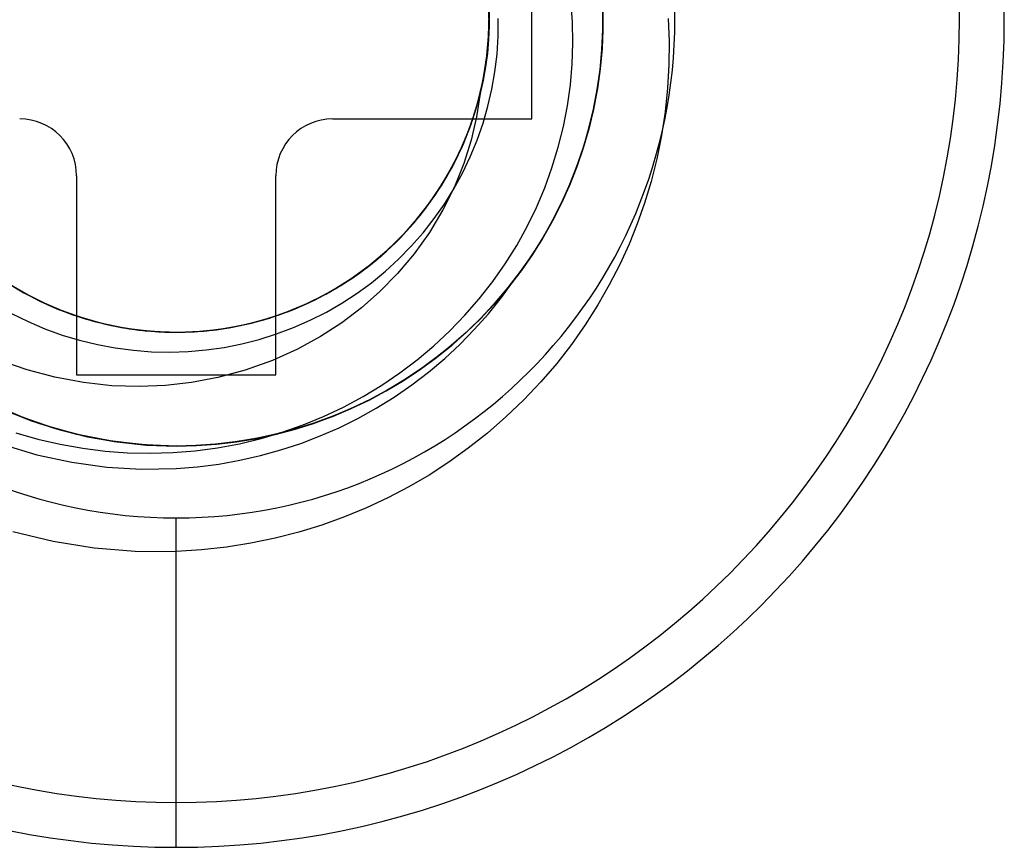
# Model space of a CAD drawing. Header units: millimetres. Extents: x 0 to 93, y 0 to 191.
# Tile 40 of 148: x 7.05 to 10.51, y 48.29 to 51.2. Entities that reach past the tile are written whole.
import ezdxf

# ---------------------------------------------------------------- set-up
doc = ezdxf.new("R2010")
doc.units = ezdxf.units.MM
doc.layers.add('MAIN-2', color=7, linetype='Continuous')

msp = doc.modelspace()

# ---------------------------------------------------------------- linework, layer by layer
at = {"layer": 'MAIN-2'}
for p, q in [((8.85, 50.85), (8.85, 51.55)), ((8.6996, 51.1962), (8.697, 51.2758)), ((8.6999, 51.1953), (8.6983, 51.2597)), ((8.6997, 51.174), (8.6987, 51.2536)), ((8.9926, 51.1912), (8.9872, 51.2659)), ((8.6975, 51.1289), (8.6996, 51.2086)), ((8.698, 51.1391), (8.6997, 51.2188)), ((8.6985, 51.1515), (8.6993, 51.2312)), ((8.6993, 51.1615), (8.6991, 51.2411)), ((8.6992, 51.1654), (8.6993, 51.2312)), ((8.6997, 51.2243), (8.6997, 51.1764)), ((9.0994, 51.2289), (9.099, 51.1578)), ((9.0993, 51.2293), (9.0991, 51.1583)), ((9.0993, 51.2331), (9.0992, 51.1628)), ((9.0995, 51.228), (9.0992, 51.1581)), ((9.0994, 51.2385), (9.0996, 51.1685)), ((9.0994, 51.2371), (9.0995, 51.1669)), ((9.0994, 51.1644), (9.0995, 51.2355)), ((9.0995, 51.2328), (9.0994, 51.1628)), ((9.0995, 51.1625), (9.0996, 51.2337)), ((8.6948, 51.0945), (8.6997, 51.174)), ((8.6965, 51.1165), (8.6996, 51.1962)), ((8.6976, 51.1307), (8.6999, 51.1953)), ((8.6997, 51.1764), (8.6976, 51.1286)), ((8.7312, 51.1406), (8.7317, 51.2033)), ((8.9941, 51.1165), (8.9926, 51.1912)), ((9.3284, 51.2027), (9.3318, 51.122)), ((8.6906, 51.0598), (8.698, 51.1391)), ((8.6921, 51.0721), (8.6985, 51.1515)), ((8.6936, 51.082), (8.6993, 51.1615)), ((8.6953, 51.1004), (8.6992, 51.1654)), ((8.7273, 51.078), (8.7312, 51.1406)), ((9.099, 51.1578), (9.0954, 51.087)), ((9.0991, 51.1583), (9.0955, 51.0876)), ((9.0992, 51.1581), (9.0955, 51.0882)), ((9.0992, 51.1628), (9.0958, 51.0926)), ((9.0994, 51.1628), (9.0959, 51.0926)), ((9.096, 51.0936), (9.0994, 51.1644)), ((9.0961, 51.0915), (9.0995, 51.1625)), ((9.0996, 51.1685), (9.0964, 51.0982)), ((9.0995, 51.1669), (9.0964, 51.0965)), ((8.6877, 51.0373), (8.6965, 51.1165)), ((8.6896, 51.0497), (8.6975, 51.1289)), ((8.6916, 51.0661), (8.6976, 51.1307)), ((8.6976, 51.1286), (8.6934, 51.0809)), ((8.9917, 51.0426), (8.9941, 51.1165)), ((9.3318, 51.122), (9.3313, 51.0405)), ((8.68, 50.9933), (8.6921, 51.0721)), ((8.6821, 51.0032), (8.6936, 51.082)), ((8.6841, 51.0155), (8.6948, 51.0945)), ((8.6934, 51.0809), (8.6872, 51.0335)), ((8.6877, 51.0364), (8.6953, 51.1004)), ((8.72, 51.016), (8.7273, 51.078)), ((9.0954, 51.087), (9.0885, 51.0169)), ((9.0955, 51.0882), (9.0886, 51.0183)), ((9.0955, 51.0876), (9.0887, 51.0177)), ((9.0958, 51.0926), (9.0891, 51.0227)), ((9.0959, 51.0926), (9.0891, 51.0225)), ((9.0893, 51.0233), (9.096, 51.0936)), ((9.0893, 51.021), (9.0961, 51.0915)), ((9.0964, 51.0965), (9.0898, 51.0262)), ((9.0964, 51.0982), (9.0899, 51.0279)), ((8.6732, 50.959), (8.6877, 51.0373)), ((8.6759, 50.9712), (8.6896, 51.0497)), ((8.6765, 50.9734), (8.6877, 51.0364)), ((8.6776, 50.9811), (8.6906, 51.0598)), ((8.6818, 51.0019), (8.6916, 51.0661)), ((8.9853, 50.9693), (8.9917, 51.0426)), ((9.3313, 51.0405), (9.3268, 50.9583)), ((8.6649, 50.9255), (8.6821, 51.0032)), ((8.6678, 50.9375), (8.6841, 51.0155)), ((8.6683, 50.9382), (8.6818, 51.0019)), ((8.6872, 51.0335), (8.6788, 50.9862)), ((8.7094, 50.9549), (8.72, 51.016)), ((9.0886, 51.0183), (9.0784, 50.9487)), ((9.0885, 51.0169), (9.0784, 50.9475)), ((9.0887, 51.0177), (9.0786, 50.9486)), ((9.0891, 51.0225), (9.0791, 50.9527)), ((9.0891, 51.0227), (9.0792, 50.9532)), ((9.0793, 50.9536), (9.0893, 51.0233)), ((9.0793, 50.9512), (9.0893, 51.021)), ((9.0899, 51.0279), (9.08, 50.9577)), ((9.0898, 51.0262), (9.08, 50.9563)), ((8.6565, 50.894), (8.6759, 50.9712)), ((8.659, 50.9036), (8.6776, 50.9811)), ((8.6614, 50.9112), (8.6765, 50.9734)), ((8.6624, 50.9156), (8.68, 50.9933)), ((8.6788, 50.9862), (8.6684, 50.9391)), ((8.975, 50.8963), (8.9853, 50.9693)), ((8.646, 50.8609), (8.6678, 50.9375)), ((8.6509, 50.8755), (8.6683, 50.9382)), ((8.6511, 50.876), (8.6684, 50.9391)), ((8.653, 50.882), (8.6732, 50.959)), ((8.6684, 50.9391), (8.6558, 50.8569)), ((8.6955, 50.8945), (8.7094, 50.9549)), ((9.0784, 50.9487), (9.065, 50.8799)), ((9.0784, 50.9475), (9.0651, 50.879)), ((9.0786, 50.9486), (9.0654, 50.8804)), ((9.0791, 50.9527), (9.0659, 50.8834)), ((9.066, 50.8822), (9.0793, 50.9512)), ((9.0792, 50.9532), (9.0661, 50.8844)), ((9.0662, 50.8848), (9.0793, 50.9536)), ((9.08, 50.9577), (9.0669, 50.888)), ((9.08, 50.9563), (9.0669, 50.887)), ((9.3268, 50.9583), (9.3181, 50.8753)), ((8.6348, 50.8277), (8.659, 50.9036)), ((8.6391, 50.8394), (8.6624, 50.9156)), ((8.6421, 50.8491), (8.6649, 50.9255)), ((8.6426, 50.8496), (8.6614, 50.9112)), ((8.6272, 50.8067), (8.653, 50.882)), ((8.63, 50.814), (8.6511, 50.876)), ((8.63, 50.8141), (8.6509, 50.8755)), ((8.6315, 50.8184), (8.6565, 50.894)), ((8.6781, 50.8347), (8.6955, 50.8945)), ((8.9607, 50.8232), (8.975, 50.8963)), ((9.065, 50.8799), (9.0486, 50.8121)), ((9.0651, 50.879), (9.0487, 50.8115)), ((9.0654, 50.8804), (9.0492, 50.8131)), ((9.0659, 50.8834), (9.0495, 50.815)), ((9.0495, 50.814), (9.066, 50.8822)), ((9.0661, 50.8844), (9.0499, 50.8166)), ((9.05, 50.8169), (9.0662, 50.8848)), ((9.0669, 50.888), (9.0506, 50.8193)), ((9.0669, 50.887), (9.0507, 50.8188)), ((9.3181, 50.8753), (9.3051, 50.7919)), ((8.15, 50.85), (8.15, 50.85)), ((8.15, 50.85), (8.85, 50.85)), ((8.6053, 50.7537), (8.6348, 50.8277)), ((8.6104, 50.7651), (8.6391, 50.8394)), ((8.6139, 50.7745), (8.6421, 50.8491)), ((8.6187, 50.7859), (8.646, 50.8609)), ((8.6201, 50.7889), (8.6426, 50.8496)), ((8.6558, 50.8569), (8.6368, 50.7749)), ((8.6573, 50.7754), (8.6781, 50.8347)), ((8.85, 50.85), (8.85, 50.85)), ((8.5959, 50.7334), (8.6272, 50.8067)), ((8.601, 50.7448), (8.6315, 50.8184)), ((8.6051, 50.7531), (8.63, 50.814)), ((8.6056, 50.7542), (8.63, 50.8141)), ((8.9425, 50.7504), (8.9607, 50.8232)), ((9.0486, 50.8121), (9.0292, 50.7455)), ((9.0487, 50.8115), (9.0292, 50.7448)), ((9.0299, 50.7467), (9.0495, 50.814)), ((9.0492, 50.8131), (9.0299, 50.7469)), ((9.0495, 50.815), (9.03, 50.7477)), ((9.0499, 50.8166), (9.0306, 50.7499)), ((9.0307, 50.75), (9.05, 50.8169)), ((9.0506, 50.8193), (9.0313, 50.7518)), ((9.0507, 50.8188), (9.0315, 50.752)), ((8.5762, 50.6932), (8.6104, 50.7651)), ((8.5805, 50.7022), (8.6139, 50.7745)), ((8.5862, 50.7132), (8.6187, 50.7859)), ((8.5942, 50.7298), (8.6201, 50.7889)), ((8.6368, 50.7749), (8.611, 50.6928)), ((8.6332, 50.7169), (8.6573, 50.7754)), ((9.3051, 50.7919), (9.2885, 50.7096)), ((8.5594, 50.6626), (8.5959, 50.7334)), ((8.5652, 50.6726), (8.5942, 50.7298)), ((8.5653, 50.6735), (8.601, 50.7448)), ((8.5705, 50.6821), (8.6053, 50.7537)), ((8.5765, 50.6937), (8.6051, 50.7531)), ((8.5778, 50.6961), (8.6056, 50.7542)), ((8.9205, 50.6784), (8.9425, 50.7504)), ((9.0292, 50.7448), (9.0066, 50.6792)), ((9.0292, 50.7455), (9.0068, 50.6802)), ((9.0071, 50.6804), (9.0299, 50.7467)), ((9.03, 50.7477), (9.0074, 50.6815)), ((9.0299, 50.7469), (9.0075, 50.6816)), ((9.0083, 50.6841), (9.0307, 50.75)), ((9.0306, 50.7499), (9.0083, 50.6843)), ((9.0313, 50.7518), (9.0088, 50.6854)), ((9.0315, 50.752), (9.0092, 50.6864)), ((8.5368, 50.624), (8.5762, 50.6932)), ((8.542, 50.6324), (8.5805, 50.7022)), ((8.5443, 50.6361), (8.5765, 50.6937)), ((8.5466, 50.6399), (8.5778, 50.6961)), ((8.5485, 50.6431), (8.5862, 50.7132)), ((8.611, 50.6928), (8.5781, 50.611)), ((8.6059, 50.6597), (8.6332, 50.7169)), ((9.2885, 50.7096), (9.2686, 50.6297)), ((8.5179, 50.5946), (8.5594, 50.6626)), ((8.5247, 50.6049), (8.5653, 50.6735)), ((8.5304, 50.6133), (8.5705, 50.6821)), ((8.533, 50.6176), (8.5652, 50.6726)), ((8.5757, 50.6043), (8.6059, 50.6597)), ((8.8949, 50.6077), (8.9205, 50.6784)), ((9.0066, 50.6792), (8.9809, 50.6146)), ((8.9813, 50.6153), (9.0071, 50.6804)), ((9.0068, 50.6802), (8.9813, 50.6159)), ((9.0074, 50.6815), (8.9817, 50.6163)), ((9.0075, 50.6816), (8.9821, 50.6174)), ((8.9828, 50.6192), (9.0083, 50.6841)), ((9.0083, 50.6843), (8.9829, 50.6198)), ((9.0088, 50.6854), (8.9831, 50.62)), ((9.0092, 50.6864), (8.9838, 50.6218)), ((7.25, 50.65), (7.25, 50.65)), ((7.25, 50.65), (7.25, 49.95)), ((7.95, 50.65), (7.95, 50.65)), ((7.95, 49.95), (7.95, 50.65)), ((8.4926, 50.5577), (8.5368, 50.624)), ((8.4986, 50.5656), (8.542, 50.6324)), ((8.5058, 50.5759), (8.5485, 50.6431)), ((8.5088, 50.5804), (8.5443, 50.6361)), ((8.5119, 50.5852), (8.5466, 50.6399)), ((8.9831, 50.62), (8.9543, 50.5556)), ((8.9838, 50.6218), (8.9554, 50.5581)), ((9.2686, 50.6297), (9.2458, 50.5536)), ((8.4716, 50.5297), (8.5179, 50.5946)), ((8.4792, 50.5395), (8.5247, 50.6049)), ((8.4854, 50.5476), (8.5304, 50.6133)), ((8.4976, 50.5644), (8.533, 50.6176)), ((8.5781, 50.611), (8.5375, 50.5299)), ((8.5426, 50.5509), (8.5757, 50.6043)), ((8.8658, 50.5388), (8.8949, 50.6077)), ((8.9809, 50.6146), (8.9522, 50.5511)), ((8.9525, 50.5513), (8.9813, 50.6153)), ((8.9813, 50.6159), (8.9527, 50.5525)), ((8.9817, 50.6163), (8.9528, 50.5522)), ((8.9821, 50.6174), (8.9536, 50.5542)), ((8.9543, 50.5553), (8.9828, 50.6192)), ((8.9829, 50.6198), (8.9546, 50.5564)), ((8.4436, 50.4948), (8.4926, 50.5577)), ((8.4504, 50.5023), (8.4986, 50.5656)), ((8.4582, 50.512), (8.5058, 50.5759)), ((8.4588, 50.5129), (8.4976, 50.5644)), ((8.47, 50.5272), (8.5088, 50.5804)), ((8.4735, 50.5319), (8.5119, 50.5852)), ((8.5066, 50.4996), (8.5426, 50.5509)), ((8.9522, 50.5511), (8.9204, 50.4887)), ((8.9528, 50.5522), (8.9207, 50.4892)), ((8.9207, 50.4887), (8.9525, 50.5513)), ((8.9527, 50.5525), (8.921, 50.4901)), ((8.9536, 50.5542), (8.9221, 50.492)), ((8.9543, 50.5556), (8.9223, 50.4921)), ((8.9226, 50.4926), (8.9543, 50.5553)), ((8.9546, 50.5564), (8.9232, 50.4942)), ((8.9554, 50.5581), (8.9239, 50.4954)), ((9.2458, 50.5536), (9.2202, 50.4807)), ((8.4209, 50.4682), (8.4716, 50.5297)), ((8.4283, 50.4765), (8.47, 50.5272)), ((8.4292, 50.4775), (8.4792, 50.5395)), ((8.4316, 50.4804), (8.4735, 50.5319)), ((8.4357, 50.4853), (8.4854, 50.5476)), ((8.5375, 50.5299), (8.4897, 50.4507)), ((8.833, 50.4715), (8.8658, 50.5388)), ((8.3817, 50.4267), (8.4357, 50.4853)), ((8.3904, 50.4355), (8.4436, 50.4948)), ((8.3976, 50.4426), (8.4504, 50.5023)), ((8.406, 50.4518), (8.4582, 50.512)), ((8.4167, 50.4633), (8.4588, 50.5129)), ((8.4677, 50.4501), (8.5066, 50.4996)), ((8.9204, 50.4887), (8.8856, 50.4277)), ((8.9207, 50.4892), (8.8857, 50.4276)), ((8.8858, 50.4276), (8.9207, 50.4887)), ((8.921, 50.4901), (8.8863, 50.429)), ((8.9223, 50.4921), (8.8871, 50.43)), ((8.9221, 50.492), (8.8876, 50.4312)), ((8.8879, 50.4313), (8.9226, 50.4926)), ((8.9232, 50.4942), (8.8889, 50.4334)), ((8.9239, 50.4954), (8.8893, 50.4338)), ((8.3496, 50.3955), (8.406, 50.4518)), ((8.3658, 50.4106), (8.4209, 50.4682)), ((8.3715, 50.416), (8.4167, 50.4633)), ((8.3749, 50.4193), (8.4292, 50.4775)), ((8.3839, 50.4286), (8.4283, 50.4765)), ((8.3865, 50.4312), (8.4316, 50.4804)), ((8.426, 50.4026), (8.4677, 50.4501)), ((8.4897, 50.4507), (8.4361, 50.3756)), ((8.7965, 50.4056), (8.833, 50.4715)), ((9.2202, 50.4807), (9.1912, 50.4095)), ((8.3163, 50.3653), (8.3749, 50.4193)), ((8.3236, 50.3721), (8.3817, 50.4267)), ((8.3237, 50.3716), (8.3715, 50.416)), ((8.333, 50.3802), (8.3904, 50.4355)), ((8.3369, 50.3835), (8.3839, 50.4286)), ((8.3387, 50.385), (8.3865, 50.4312)), ((8.3406, 50.387), (8.3976, 50.4426)), ((8.8857, 50.4276), (8.8477, 50.3677)), ((8.8856, 50.4277), (8.8479, 50.3682)), ((8.8481, 50.368), (8.8858, 50.4276)), ((8.8863, 50.429), (8.8486, 50.3692)), ((8.8871, 50.43), (8.849, 50.3695)), ((8.8503, 50.3715), (8.8879, 50.4313)), ((8.8876, 50.4312), (8.8503, 50.3718)), ((8.8893, 50.4338), (8.8517, 50.3737)), ((8.8889, 50.4334), (8.8517, 50.374)), ((8.2718, 50.3292), (8.333, 50.3802)), ((8.2797, 50.3356), (8.3406, 50.387)), ((8.2875, 50.3414), (8.3369, 50.3835)), ((8.2885, 50.3421), (8.3387, 50.385)), ((8.2894, 50.3434), (8.3496, 50.3955)), ((8.3068, 50.3572), (8.3658, 50.4106)), ((8.3816, 50.3573), (8.426, 50.4026)), ((8.7562, 50.3411), (8.7965, 50.4056)), ((9.1912, 50.4095), (9.1585, 50.3385)), ((8.2255, 50.2956), (8.2894, 50.3434)), ((8.244, 50.3082), (8.3068, 50.3572)), ((8.254, 50.3157), (8.3163, 50.3653)), ((8.2618, 50.3217), (8.3236, 50.3721)), ((8.2733, 50.3301), (8.3237, 50.3716)), ((8.3349, 50.3144), (8.3816, 50.3573)), ((8.4361, 50.3756), (8.3779, 50.3064)), ((8.8477, 50.3677), (8.8068, 50.3095)), ((8.8479, 50.3682), (8.8074, 50.3104)), ((8.8074, 50.31), (8.8481, 50.368)), ((8.849, 50.3695), (8.8078, 50.3109)), ((8.8486, 50.3692), (8.8079, 50.3112)), ((8.8098, 50.3135), (8.8503, 50.3715)), ((8.8503, 50.3718), (8.81, 50.314)), ((8.8517, 50.3737), (8.8111, 50.3152)), ((8.8517, 50.374), (8.8117, 50.3163)), ((8.1882, 50.2708), (8.254, 50.3157)), ((8.1966, 50.276), (8.2618, 50.3217)), ((8.2071, 50.2827), (8.2718, 50.3292)), ((8.2153, 50.2887), (8.2797, 50.3356)), ((8.2203, 50.2917), (8.2733, 50.3301)), ((8.2358, 50.3024), (8.2875, 50.3414)), ((8.236, 50.3026), (8.2885, 50.3421)), ((8.2862, 50.2744), (8.3349, 50.3144)), ((8.7123, 50.2783), (8.7562, 50.3411)), ((8.8068, 50.3095), (8.7633, 50.2535)), ((8.8078, 50.3109), (8.764, 50.2543)), ((8.8074, 50.3104), (8.7641, 50.2545)), ((8.7641, 50.254), (8.8074, 50.31)), ((8.8079, 50.3112), (8.7645, 50.2551)), ((8.7666, 50.2574), (8.8098, 50.3135)), ((8.81, 50.314), (8.767, 50.258)), ((8.8111, 50.3152), (8.7676, 50.2585)), ((8.8117, 50.3163), (8.7689, 50.2605)), ((9.1585, 50.3385), (9.1219, 50.2673)), ((6.9836, 50.2892), (7.0511, 50.2468)), ((6.9918, 50.2837), (7.0599, 50.2422)), ((7.0022, 50.2767), (7.0706, 50.236)), ((8.1283, 50.2352), (8.1966, 50.276)), ((8.1392, 50.2413), (8.2071, 50.2827)), ((8.1477, 50.2465), (8.2153, 50.2887)), ((8.1585, 50.2526), (8.2255, 50.2956)), ((8.1649, 50.2564), (8.2203, 50.2917)), ((8.1777, 50.2641), (8.244, 50.3082)), ((8.1818, 50.2666), (8.236, 50.3026)), ((8.1818, 50.2665), (8.2358, 50.3024)), ((8.2354, 50.2372), (8.2862, 50.2744)), ((8.3779, 50.3064), (8.316, 50.2433)), ((8.6651, 50.2178), (8.7123, 50.2783)), ((8.7426, 50.222), (8.7851, 50.2805)), ((7.0074, 50.2735), (7.0634, 50.2399)), ((7.0084, 50.2729), (7.0644, 50.2392)), ((7.0109, 50.2715), (7.0796, 50.2312)), ((7.0214, 50.265), (7.0906, 50.2255)), ((7.0402, 50.2531), (7.1102, 50.2152)), ((7.0414, 50.2527), (7.0984, 50.2213)), ((7.0511, 50.2468), (7.1214, 50.2096)), ((7.0599, 50.2422), (7.1307, 50.2056)), ((7.0634, 50.2399), (7.1211, 50.2097)), ((7.0644, 50.2392), (7.122, 50.2093)), ((8.0683, 50.2049), (8.1392, 50.2413)), ((8.0772, 50.2092), (8.1477, 50.2465)), ((8.0885, 50.2145), (8.1585, 50.2526)), ((8.1071, 50.2242), (8.1649, 50.2564)), ((8.1084, 50.2249), (8.1777, 50.2641)), ((8.1193, 50.2308), (8.1882, 50.2708)), ((8.1257, 50.2338), (8.1818, 50.2665)), ((8.1259, 50.2341), (8.1818, 50.2666)), ((8.316, 50.2433), (8.2508, 50.186)), ((8.7633, 50.2535), (8.7173, 50.1996)), ((8.764, 50.2543), (8.7178, 50.2001)), ((8.7181, 50.2001), (8.7641, 50.254)), ((8.7641, 50.2545), (8.7182, 50.2007)), ((8.7645, 50.2551), (8.7186, 50.2011)), ((8.7208, 50.2034), (8.7666, 50.2574)), ((8.767, 50.258), (8.7212, 50.2039)), ((8.7676, 50.2585), (8.7216, 50.2041)), ((8.7689, 50.2605), (8.7235, 50.2066)), ((9.1219, 50.2673), (9.0815, 50.1963)), ((7.0706, 50.236), (7.1419, 50.2004)), ((7.0796, 50.2312), (7.1511, 50.1959)), ((7.0906, 50.2255), (7.1625, 50.1911)), ((7.0984, 50.2213), (7.1573, 50.1932)), ((7.1102, 50.2152), (7.1829, 50.1824)), ((7.1211, 50.2097), (7.1807, 50.183)), ((7.1214, 50.2096), (7.1944, 50.1776)), ((7.122, 50.2093), (7.181, 50.1829)), ((7.1307, 50.2056), (7.2039, 50.1742)), ((7.995, 50.1737), (8.0683, 50.2049)), ((8.0043, 50.1771), (8.0772, 50.2092)), ((8.01, 50.1795), (8.0686, 50.205)), ((8.016, 50.1817), (8.0885, 50.2145)), ((8.0364, 50.1907), (8.1084, 50.2249)), ((8.0475, 50.1953), (8.1071, 50.2242)), ((8.0477, 50.1957), (8.1193, 50.2308)), ((8.0571, 50.1995), (8.1283, 50.2352)), ((8.0677, 50.2045), (8.1257, 50.2338)), ((8.0686, 50.205), (8.1259, 50.2341)), ((8.1826, 50.2028), (8.2354, 50.2372)), ((8.6148, 50.1598), (8.6651, 50.2178)), ((8.7235, 50.2066), (8.6755, 50.1549)), ((8.6971, 50.1654), (8.7426, 50.222)), ((7.1419, 50.2004), (7.2155, 50.1698)), ((7.1511, 50.1959), (7.2248, 50.166)), ((7.1573, 50.1932), (7.2179, 50.1686)), ((7.1625, 50.1911), (7.2366, 50.1619)), ((7.1807, 50.183), (7.242, 50.1599)), ((7.181, 50.1829), (7.2414, 50.1602)), ((7.1829, 50.1824), (7.2577, 50.155)), ((7.1944, 50.1776), (7.2695, 50.1511)), ((7.2039, 50.1742), (7.2792, 50.1481)), ((7.9196, 50.1479), (7.995, 50.1737)), ((7.9245, 50.149), (7.9865, 50.1702)), ((7.9293, 50.1504), (8.0043, 50.1771)), ((7.9412, 50.1543), (8.016, 50.1817)), ((7.9467, 50.1563), (8.0079, 50.1786)), ((7.9503, 50.1574), (8.01, 50.1795)), ((7.9621, 50.1618), (8.0364, 50.1907)), ((7.9738, 50.1658), (8.0477, 50.1957)), ((7.9834, 50.1692), (8.0571, 50.1995)), ((7.9865, 50.1702), (8.0475, 50.1953)), ((8.0079, 50.1786), (8.0677, 50.2045)), ((8.0709, 50.1425), (8.1277, 50.1712)), ((8.1277, 50.1712), (8.1826, 50.2028)), ((8.2508, 50.186), (8.1817, 50.1337)), ((8.7173, 50.1996), (8.6691, 50.1482)), ((8.7178, 50.2001), (8.6694, 50.1485)), ((8.6696, 50.1484), (8.7181, 50.2001)), ((8.7182, 50.2007), (8.6699, 50.1491)), ((8.7186, 50.2011), (8.6702, 50.1494)), ((8.6726, 50.1517), (8.7208, 50.2034)), ((8.7212, 50.2039), (8.6729, 50.152)), ((8.7216, 50.2041), (8.6732, 50.1521)), ((9.0815, 50.1963), (9.0372, 50.1263)), ((7.0211, 50.1663), (7.0793, 50.1377)), ((7.0793, 50.1377), (7.1387, 50.1125)), ((7.2155, 50.1698), (7.2912, 50.1447)), ((7.2179, 50.1686), (7.2798, 50.1477)), ((7.2248, 50.166), (7.3006, 50.1416)), ((7.2366, 50.1619), (7.3127, 50.1382)), ((7.2414, 50.1602), (7.3032, 50.141)), ((7.242, 50.1599), (7.3051, 50.1404)), ((7.2577, 50.155), (7.3343, 50.133)), ((7.2695, 50.1511), (7.3463, 50.13)), ((7.2792, 50.1481), (7.3562, 50.1275)), ((7.2798, 50.1477), (7.3429, 50.1305)), ((7.2912, 50.1447), (7.3684, 50.1249)), ((7.3006, 50.1416), (7.378, 50.1228)), ((7.3032, 50.141), (7.3662, 50.1254)), ((7.3051, 50.1404), (7.3693, 50.1247)), ((7.3127, 50.1382), (7.3902, 50.1202)), ((7.8084, 50.1201), (7.886, 50.1382)), ((7.8206, 50.1224), (7.898, 50.1414)), ((7.8206, 50.1225), (7.8842, 50.1375)), ((7.8265, 50.1236), (7.8893, 50.1387)), ((7.8305, 50.1248), (7.9078, 50.1443)), ((7.8426, 50.1275), (7.9196, 50.1479)), ((7.8525, 50.1294), (7.9293, 50.1504)), ((7.8617, 50.1316), (7.9245, 50.149)), ((7.8646, 50.1325), (7.9412, 50.1543)), ((7.8842, 50.1375), (7.9467, 50.1563)), ((7.886, 50.1382), (7.9621, 50.1618)), ((7.8893, 50.1387), (7.9503, 50.1574)), ((7.898, 50.1414), (7.9738, 50.1658)), ((7.9078, 50.1443), (7.9834, 50.1692)), ((8.0124, 50.1168), (8.0709, 50.1425)), ((8.5617, 50.1047), (8.6148, 50.1598)), ((8.6691, 50.1482), (8.6187, 50.0993)), ((8.6189, 50.0992), (8.6696, 50.1484)), ((8.6694, 50.1485), (8.619, 50.0996)), ((8.6699, 50.1491), (8.6193, 50.0998)), ((8.6702, 50.1494), (8.6197, 50.1003)), ((8.6729, 50.152), (8.6221, 50.1024)), ((8.6221, 50.1025), (8.6726, 50.1517)), ((8.6732, 50.1521), (8.6225, 50.1026)), ((8.6755, 50.1549), (8.6252, 50.1055)), ((8.6488, 50.1108), (8.6971, 50.1654)), ((7.1387, 50.1125), (7.1992, 50.0905)), ((7.3343, 50.133), (7.4123, 50.1165)), ((7.3429, 50.1305), (7.4071, 50.1171)), ((7.3463, 50.13), (7.4245, 50.1145)), ((7.3562, 50.1275), (7.4344, 50.1125)), ((7.3662, 50.1254), (7.4302, 50.1134)), ((7.3684, 50.1249), (7.4468, 50.1108)), ((7.3693, 50.1247), (7.4343, 50.1127)), ((7.378, 50.1228), (7.4566, 50.1097)), ((7.3902, 50.1202), (7.4689, 50.108)), ((7.4071, 50.1171), (7.4721, 50.1076)), ((7.4123, 50.1165), (7.4912, 50.1056)), ((7.4245, 50.1145), (7.5036, 50.1046)), ((7.4302, 50.1134), (7.495, 50.1052)), ((7.4343, 50.1127), (7.4996, 50.1047)), ((7.4344, 50.1125), (7.5135, 50.1035)), ((7.4468, 50.1108), (7.526, 50.1025)), ((7.4566, 50.1097), (7.536, 50.1023)), ((7.4689, 50.108), (7.5483, 50.1015)), ((7.4721, 50.1076), (7.5375, 50.102)), ((7.4912, 50.1056), (7.5707, 50.1005)), ((7.495, 50.1052), (7.5603, 50.1008)), ((7.4996, 50.1047), (7.5652, 50.1007)), ((7.5036, 50.1046), (7.5832, 50.1004)), ((7.5135, 50.1035), (7.5931, 50.1002)), ((7.526, 50.1025), (7.6055, 50.1001)), ((7.536, 50.1023), (7.6156, 50.1005)), ((7.5375, 50.102), (7.6031, 50.1002)), ((7.5483, 50.1015), (7.628, 50.1008)), ((7.5603, 50.1008), (7.6257, 50.1003)), ((7.5707, 50.1005), (7.6503, 50.1012)), ((7.5832, 50.1004), (7.6628, 50.1019)), ((7.5931, 50.1002), (7.6727, 50.1027)), ((7.6031, 50.1002), (7.6685, 50.1023)), ((7.6055, 50.1001), (7.6851, 50.1035)), ((7.6156, 50.1005), (7.6952, 50.1045)), ((7.6257, 50.1003), (7.6911, 50.1038)), ((7.628, 50.1008), (7.7076, 50.1057)), ((7.631, 50.1006), (7.6968, 50.1044)), ((7.6503, 50.1012), (7.7297, 50.1077)), ((7.6628, 50.1019), (7.7421, 50.1092)), ((7.6685, 50.1023), (7.7335, 50.1083)), ((7.6727, 50.1027), (7.752, 50.111)), ((7.6851, 50.1035), (7.7643, 50.1127)), ((7.6911, 50.1038), (7.7562, 50.1112)), ((7.6952, 50.1045), (7.7743, 50.1141)), ((7.6968, 50.1044), (7.7622, 50.1122)), ((7.7076, 50.1057), (7.7866, 50.1163)), ((7.7297, 50.1077), (7.8084, 50.1201)), ((7.7335, 50.1083), (7.798, 50.118)), ((7.7421, 50.1092), (7.8206, 50.1224)), ((7.752, 50.111), (7.8305, 50.1248)), ((7.7562, 50.1112), (7.8206, 50.1225)), ((7.7622, 50.1122), (7.8265, 50.1236)), ((7.7643, 50.1127), (7.8426, 50.1275)), ((7.7743, 50.1141), (7.8525, 50.1294)), ((7.7866, 50.1163), (7.8646, 50.1325)), ((7.798, 50.118), (7.8617, 50.1316)), ((7.9527, 50.0943), (8.0124, 50.1168)), ((8.1817, 50.1337), (8.1073, 50.0854)), ((8.5058, 50.0525), (8.5617, 50.1047)), ((8.6221, 50.1024), (8.5693, 50.0554)), ((8.5696, 50.0558), (8.6221, 50.1025)), ((8.6225, 50.1026), (8.5698, 50.0559)), ((8.6252, 50.1055), (8.5727, 50.0586)), ((8.5976, 50.0583), (8.6488, 50.1108)), ((9.0372, 50.1263), (8.989, 50.0576)), ((7.1992, 50.0905), (7.2606, 50.072)), ((7.2606, 50.072), (7.3229, 50.0568)), ((7.5652, 50.1007), (7.631, 50.1006)), ((7.8306, 50.0594), (7.8921, 50.0752)), ((7.8921, 50.0752), (7.9527, 50.0943)), ((8.1073, 50.0854), (8.0264, 50.0409)), ((8.5662, 50.0527), (8.6189, 50.0992)), ((8.6187, 50.0993), (8.5663, 50.053)), ((8.619, 50.0996), (8.5665, 50.0533)), ((8.6193, 50.0998), (8.5666, 50.0532)), ((8.6197, 50.1003), (8.567, 50.0537)), ((7.3229, 50.0568), (7.3859, 50.0451)), ((7.3859, 50.0451), (7.4494, 50.0367)), ((7.4494, 50.0367), (7.5133, 50.0319)), ((7.5133, 50.0319), (7.5775, 50.0305)), ((7.5775, 50.0305), (7.6415, 50.0326)), ((7.6415, 50.0326), (7.7052, 50.0381)), ((7.7052, 50.0381), (7.7683, 50.0471)), ((7.7683, 50.0471), (7.8306, 50.0594)), ((8.0264, 50.0409), (7.9378, 50.0012)), ((8.4473, 50.0032), (8.5058, 50.0525)), ((8.5116, 50.0088), (8.5662, 50.0527)), ((8.5666, 50.0532), (8.512, 50.0092)), ((8.5663, 50.053), (8.512, 50.0093)), ((8.5665, 50.0533), (8.5121, 50.0096)), ((8.567, 50.0537), (8.5123, 50.0097)), ((8.5693, 50.0554), (8.5146, 50.0112)), ((8.5152, 50.0118), (8.5696, 50.0558)), ((8.5698, 50.0559), (8.5153, 50.0118)), ((8.5727, 50.0586), (8.5184, 50.0144)), ((8.5437, 50.0081), (8.5976, 50.0583)), ((8.989, 50.0576), (8.937, 49.9907)), ((7.0766, 49.9677), (6.9878, 49.9981)), ((7.9378, 50.0012), (7.8427, 49.9675)), ((8.3862, 49.957), (8.4473, 50.0032)), ((8.4554, 49.9678), (8.5116, 50.0088)), ((8.512, 50.0092), (8.4557, 49.9681)), ((8.5123, 50.0097), (8.4558, 49.9685)), ((8.512, 50.0093), (8.4558, 49.9683)), ((8.5121, 50.0096), (8.4559, 49.9684)), ((8.5146, 50.0112), (8.4584, 49.9699)), ((8.5153, 50.0118), (8.4589, 49.9705)), ((8.459, 49.9705), (8.5152, 50.0118)), ((8.5184, 50.0144), (8.4624, 49.973)), ((8.4871, 49.9603), (8.5437, 50.0081)), ((7.1734, 49.9424), (7.0766, 49.9677)), ((7.8427, 49.9675), (7.7464, 49.9411)), ((8.4558, 49.9685), (8.3975, 49.9299)), ((8.3975, 49.9295), (8.4554, 49.9678)), ((8.4559, 49.9684), (8.3978, 49.93)), ((8.4558, 49.9683), (8.3978, 49.9299)), ((8.4557, 49.9681), (8.3978, 49.9298)), ((8.4584, 49.9699), (8.4004, 49.9315)), ((8.4589, 49.9705), (8.4009, 49.9319)), ((8.401, 49.932), (8.459, 49.9705)), ((8.4624, 49.973), (8.4046, 49.9343)), ((8.937, 49.9907), (8.8812, 49.9256)), ((7.2744, 49.9233), (7.1734, 49.9424)), ((7.25, 49.95), (7.25, 49.95)), ((7.25, 49.95), (7.95, 49.95)), ((7.7464, 49.9411), (7.6537, 49.9231)), ((7.95, 49.95), (7.95, 49.95)), ((8.3227, 49.9138), (8.3862, 49.957)), ((8.3975, 49.9299), (8.3373, 49.894)), ((8.3378, 49.8939), (8.3975, 49.9295)), ((8.3978, 49.93), (8.3379, 49.8942)), ((8.3978, 49.9299), (8.338, 49.8942)), ((8.3978, 49.9298), (8.3381, 49.8943)), ((8.4004, 49.9315), (8.3407, 49.8959)), ((8.4009, 49.9319), (8.3411, 49.8961)), ((8.3414, 49.8962), (8.401, 49.932)), ((8.4046, 49.9343), (8.345, 49.8984)), ((8.4277, 49.915), (8.4871, 49.9603)), ((7.3741, 49.9123), (7.2744, 49.9233)), ((7.4702, 49.9092), (7.3741, 49.9123)), ((7.5628, 49.9129), (7.4702, 49.9092)), ((7.6537, 49.9231), (7.5628, 49.9129)), ((8.2567, 49.8739), (8.3227, 49.9138)), ((8.3373, 49.894), (8.2753, 49.8609)), ((8.2762, 49.8611), (8.3378, 49.8939)), ((8.3379, 49.8942), (8.2764, 49.8613)), ((8.338, 49.8942), (8.2765, 49.8614)), ((8.3381, 49.8943), (8.2768, 49.8615)), ((8.3407, 49.8959), (8.2791, 49.8629)), ((8.3411, 49.8961), (8.2795, 49.863)), ((8.2801, 49.8632), (8.3414, 49.8962)), ((8.345, 49.8984), (8.2834, 49.8651)), ((8.3659, 49.8725), (8.4277, 49.915)), ((8.8812, 49.9256), (8.8216, 49.8627)), ((8.1883, 49.8372), (8.2567, 49.8739)), ((8.2753, 49.8609), (8.2115, 49.8307)), ((8.2128, 49.831), (8.2762, 49.8611)), ((8.2764, 49.8613), (8.2132, 49.8312)), ((8.2765, 49.8614), (8.2133, 49.8313)), ((8.2768, 49.8615), (8.2137, 49.8316)), ((8.2791, 49.8629), (8.2157, 49.8325)), ((8.2795, 49.863), (8.2164, 49.8327)), ((8.2172, 49.833), (8.2801, 49.8632)), ((8.2834, 49.8651), (8.2199, 49.8345)), ((8.3025, 49.8331), (8.3659, 49.8725)), ((8.8216, 49.8627), (8.7588, 49.8024)), ((7.0622, 49.8), (6.9608, 49.8433)), ((6.9613, 49.8432), (7.0628, 49.8)), ((7.0548, 49.8028), (6.99, 49.8298)), ((6.9922, 49.8287), (7.0883, 49.79)), ((6.9944, 49.828), (7.0914, 49.7892)), ((8.1179, 49.804), (8.1883, 49.8372)), ((8.2115, 49.8307), (8.1463, 49.8033)), ((8.148, 49.8037), (8.2128, 49.831)), ((8.2133, 49.8313), (8.1487, 49.8041)), ((8.2132, 49.8312), (8.1487, 49.8041)), ((8.2137, 49.8316), (8.1491, 49.8044)), ((8.2157, 49.8325), (8.1506, 49.8051)), ((8.2164, 49.8327), (8.1517, 49.8053)), ((8.1528, 49.8057), (8.2172, 49.833)), ((8.2199, 49.8345), (8.1548, 49.8067)), ((8.2379, 49.7971), (8.3025, 49.8331)), ((7.1376, 49.7731), (7.0272, 49.8138)), ((7.1403, 49.7725), (7.0301, 49.8128)), ((7.1128, 49.7816), (7.0462, 49.8063)), ((7.1138, 49.7812), (7.0471, 49.8059)), ((7.1206, 49.7788), (7.0548, 49.8028)), ((7.1665, 49.7644), (7.0622, 49.8)), ((7.0628, 49.8), (7.1674, 49.7642)), ((7.0883, 49.79), (7.1873, 49.7579)), ((8.0459, 49.7744), (8.1179, 49.804)), ((8.1463, 49.8033), (8.0799, 49.7791)), ((8.082, 49.7795), (8.148, 49.8037)), ((8.1487, 49.8041), (8.0827, 49.78)), ((8.1487, 49.8041), (8.0828, 49.78)), ((8.1491, 49.8044), (8.0831, 49.7803)), ((8.1506, 49.8051), (8.084, 49.7806)), ((8.1517, 49.8053), (8.0857, 49.7809)), ((8.0869, 49.7813), (8.1528, 49.8057)), ((8.1548, 49.8067), (8.0881, 49.782)), ((8.1724, 49.7647), (8.2379, 49.7971)), ((8.7588, 49.8024), (8.6935, 49.7455)), ((7.0914, 49.7892), (7.1906, 49.7573)), ((7.1806, 49.76), (7.1128, 49.7816)), ((7.1817, 49.7596), (7.1138, 49.7812)), ((7.1874, 49.758), (7.1206, 49.7788)), ((7.2507, 49.7412), (7.1376, 49.7731)), ((7.2534, 49.7409), (7.1403, 49.7725)), ((7.2733, 49.7363), (7.1665, 49.7644)), ((7.1674, 49.7642), (7.2741, 49.7362)), ((7.2494, 49.7417), (7.1806, 49.76)), ((7.2504, 49.7414), (7.1817, 49.7596)), ((7.1873, 49.7579), (7.2885, 49.7327)), ((7.2549, 49.7403), (7.1874, 49.758)), ((7.1906, 49.7573), (7.2914, 49.7325)), ((8.0124, 49.7581), (7.9442, 49.7404)), ((7.9472, 49.7407), (8.015, 49.7585)), ((8.0158, 49.7591), (7.9475, 49.7411)), ((8.0156, 49.759), (7.9475, 49.7411)), ((8.0163, 49.7592), (7.9476, 49.7411)), ((8.0159, 49.759), (7.948, 49.7412)), ((8.0184, 49.7596), (7.9501, 49.7415)), ((8.0202, 49.7604), (7.9513, 49.7421)), ((7.9513, 49.7419), (8.0196, 49.76)), ((7.9725, 49.7486), (8.0459, 49.7744)), ((8.0799, 49.7791), (8.0124, 49.7581)), ((8.015, 49.7585), (8.082, 49.7795)), ((8.0827, 49.78), (8.0156, 49.759)), ((8.0831, 49.7803), (8.0158, 49.7591)), ((8.0828, 49.78), (8.0159, 49.759)), ((8.084, 49.7806), (8.0163, 49.7592)), ((8.0857, 49.7809), (8.0184, 49.7596)), ((8.0196, 49.76), (8.0869, 49.7813)), ((8.0881, 49.782), (8.0202, 49.7604)), ((8.1057, 49.7356), (8.1724, 49.7647)), ((7.0359, 49.7469), (7.1135, 49.7248)), ((7.1135, 49.7248), (7.1924, 49.7064)), ((7.3189, 49.7267), (7.2494, 49.7417)), ((7.3198, 49.7265), (7.2504, 49.7414)), ((7.3659, 49.7185), (7.2507, 49.7412)), ((7.3683, 49.7183), (7.2534, 49.7409)), ((7.323, 49.7259), (7.2549, 49.7403)), ((7.3818, 49.7162), (7.2733, 49.7363)), ((7.2741, 49.7362), (7.3822, 49.7161)), ((7.2885, 49.7327), (7.3914, 49.7146)), ((7.2914, 49.7325), (7.3936, 49.7146)), ((7.3889, 49.715), (7.3189, 49.7267)), ((7.3897, 49.7149), (7.3198, 49.7265)), ((7.3918, 49.7147), (7.323, 49.7259)), ((7.8754, 49.7259), (7.8065, 49.7146)), ((7.8783, 49.7262), (7.8087, 49.7147)), ((7.8785, 49.7263), (7.809, 49.7148)), ((7.8788, 49.7264), (7.8095, 49.715)), ((7.8095, 49.7147), (7.8786, 49.7261)), ((7.8794, 49.7265), (7.8101, 49.7151)), ((7.881, 49.7267), (7.8113, 49.7151)), ((7.8816, 49.727), (7.8115, 49.7153)), ((7.8121, 49.7153), (7.882, 49.7269)), ((7.8224, 49.7084), (7.8981, 49.7266)), ((7.9442, 49.7404), (7.8754, 49.7259)), ((7.9476, 49.7411), (7.8783, 49.7262)), ((7.9475, 49.7411), (7.8785, 49.7263)), ((7.8786, 49.7261), (7.9472, 49.7407)), ((7.9475, 49.7411), (7.8788, 49.7264)), ((7.948, 49.7412), (7.8794, 49.7265)), ((7.9501, 49.7415), (7.881, 49.7267)), ((7.9513, 49.7421), (7.8816, 49.727)), ((7.882, 49.7269), (7.9513, 49.7419)), ((7.8981, 49.7266), (7.9725, 49.7486)), ((8.0375, 49.7096), (8.1057, 49.7356)), ((8.6935, 49.7455), (8.6265, 49.6924)), ((6.9874, 49.7069), (7.11, 49.6698)), ((7.1924, 49.7064), (7.2714, 49.6923)), ((7.2714, 49.6923), (7.3504, 49.6824)), ((7.4826, 49.7048), (7.3659, 49.7185)), ((7.484, 49.7047), (7.3683, 49.7183)), ((7.4909, 49.7042), (7.3818, 49.7162)), ((7.3822, 49.7161), (7.4911, 49.7041)), ((7.4591, 49.7067), (7.3889, 49.715)), ((7.4597, 49.7068), (7.3897, 49.7149)), ((7.3914, 49.7146), (7.4954, 49.7037)), ((7.461, 49.7067), (7.3918, 49.7147)), ((7.3936, 49.7146), (7.4967, 49.7038)), ((7.5296, 49.7018), (7.4591, 49.7067)), ((7.5299, 49.7019), (7.4597, 49.7068)), ((7.5304, 49.7018), (7.461, 49.7067)), ((7.6, 49.7003), (7.4826, 49.7048)), ((7.6, 49.7002), (7.484, 49.7047)), ((7.6, 49.7002), (7.4909, 49.7042)), ((7.4911, 49.7041), (7.6, 49.7001)), ((7.4954, 49.7037), (7.6, 49.7)), ((7.4967, 49.7038), (7.6, 49.7001)), ((7.6, 49.7002), (7.5296, 49.7018)), ((7.6, 49.7003), (7.5299, 49.7019)), ((7.6, 49.7002), (7.5304, 49.7018)), ((7.6, 49.7003), (7.671, 49.702)), ((7.6702, 49.702), (7.6, 49.7003)), ((7.6707, 49.7019), (7.6, 49.7002)), ((7.6706, 49.7019), (7.6, 49.7002)), ((7.6699, 49.7019), (7.6, 49.7002)), ((7.6687, 49.7018), (7.6, 49.7002)), ((7.6697, 49.7018), (7.6, 49.7001)), ((7.6695, 49.7017), (7.6, 49.7001)), ((7.6, 49.7), (7.67, 49.7017)), ((7.6, 49.7), (7.6, 49.7)), ((7.6671, 49.6839), (7.7454, 49.6942)), ((7.7375, 49.7066), (7.6687, 49.7018)), ((7.7391, 49.7065), (7.6695, 49.7017)), ((7.7394, 49.7067), (7.6697, 49.7018)), ((7.7398, 49.7068), (7.6699, 49.7019)), ((7.67, 49.7017), (7.7399, 49.7066)), ((7.7403, 49.7069), (7.6702, 49.702)), ((7.7411, 49.7069), (7.6706, 49.7019)), ((7.7412, 49.7068), (7.6707, 49.7019)), ((7.671, 49.702), (7.7417, 49.707)), ((7.8065, 49.7146), (7.7375, 49.7066)), ((7.8087, 49.7147), (7.7391, 49.7065)), ((7.809, 49.7148), (7.7394, 49.7067)), ((7.8095, 49.715), (7.7398, 49.7068)), ((7.7399, 49.7066), (7.8095, 49.7147)), ((7.8101, 49.7151), (7.7403, 49.7069)), ((7.8115, 49.7153), (7.7411, 49.7069)), ((7.8113, 49.7151), (7.7412, 49.7068)), ((7.7417, 49.707), (7.8121, 49.7153)), ((7.7454, 49.6942), (7.8224, 49.7084)), ((7.8961, 49.6667), (7.9675, 49.6866)), ((7.9675, 49.6866), (8.0375, 49.7096)), ((8.6265, 49.6924), (8.5582, 49.6434)), ((7.11, 49.6698), (7.233, 49.6431)), ((7.3504, 49.6824), (7.4294, 49.6767)), ((7.4294, 49.6767), (7.5086, 49.6751)), ((7.5086, 49.6751), (7.588, 49.6775)), ((7.588, 49.6775), (7.6671, 49.6839)), ((7.8235, 49.6502), (7.8961, 49.6667)), ((7.233, 49.6431), (7.356, 49.6264)), ((7.356, 49.6264), (7.4786, 49.6193)), ((7.4786, 49.6193), (7.6, 49.6215)), ((7.6, 49.6215), (7.6753, 49.6275)), ((7.6753, 49.6275), (7.7498, 49.6371)), ((7.7498, 49.6371), (7.8235, 49.6502)), ((8.5582, 49.6434), (8.4884, 49.5983)), ((8.4884, 49.5983), (8.417, 49.5566)), ((8.417, 49.5566), (8.3438, 49.5183)), ((8.3438, 49.5183), (8.2686, 49.4831)), ((8.2686, 49.4831), (8.1914, 49.4512)), ((7.6, 48.4475), (7.6, 49.4475)), ((7.6, 49.4475), (7.6, 49.4475)), ((8.1914, 49.4512), (8.1121, 49.4227)), ((8.1121, 49.4227), (8.0307, 49.3977)), ((7.0264, 49.4), (7.1678, 49.3656)), ((7.9474, 49.3763), (7.8625, 49.3587)), ((8.0307, 49.3977), (7.9474, 49.3763)), ((7.1678, 49.3656), (7.3115, 49.3423)), ((7.3115, 49.3423), (7.4559, 49.3305)), ((7.7762, 49.3451), (7.6887, 49.3355)), ((7.8625, 49.3587), (7.7762, 49.3451)), ((7.4559, 49.3305), (7.6, 49.3301)), ((7.6887, 49.3355), (7.6, 49.3301)), ((7.6, 48.29), (7.6, 49.3301)), ((7.6, 48.4475), (7.6, 48.4475)), ((7.6, 48.29), (7.6, 48.29))]:
    msp.add_line(p, q, dxfattribs=at)
for centre, radius, start, end in [((7.6, 51.2), 2.91, 90, 270), ((7.6, 51.2), 2.91, 270, 90), ((7.6, 51.2), 2.7525, 90, 270), ((7.6, 51.2), 2.7525, 270, 90), ((7.6, 51.2), 1.7525, 90, 270), ((7.6, 51.2), 1.7525, 270, 90), ((7.05, 50.65), 0.2, 0, 90), ((8.15, 50.65), 0.2, 90, 180)]:
    msp.add_arc(centre, radius, start, end, dxfattribs=at)

doc.saveas('drawing.dxf')
